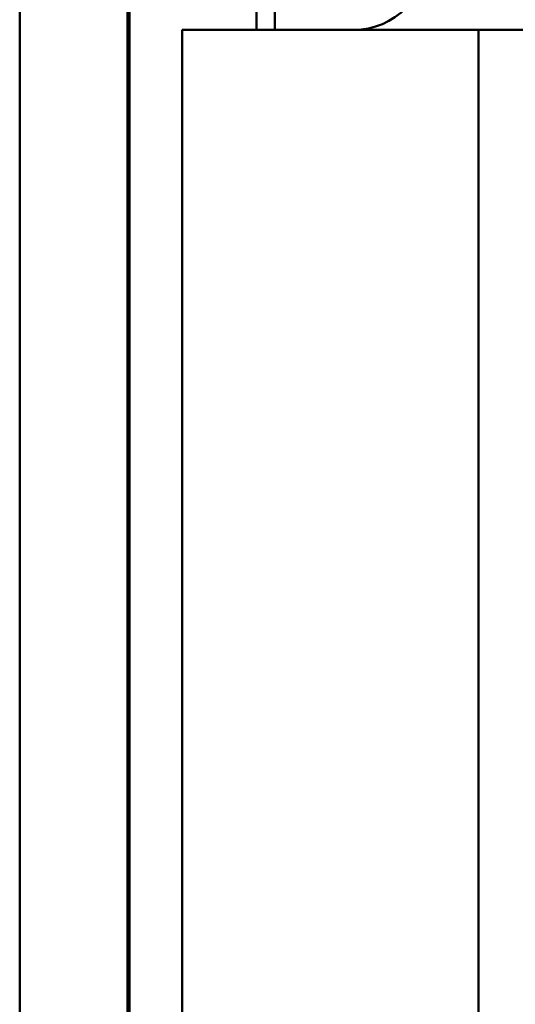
# Model space of a CAD drawing. Header units: inches. Extents: x 3.3 to 32.6, y -0.9 to 23.7.
# Tile 18 of 51: x 14.228 to 14.439, y 13.311 to 13.73. Entities that reach past the tile are written whole.
import ezdxf

# ---------------------------------------------------------------- set-up
doc = ezdxf.new("R2010")
doc.units = ezdxf.units.IN
doc.header["$MEASUREMENT"] = 0
doc.layers.add('Visible Edges(ANSI)', color=7, linetype='Continuous', lineweight=50)

msp = doc.modelspace()

# ---------------------------------------------------------------- linework, layer by layer
at = {"layer": 'Visible Edges(ANSI)'}
for p, q in [((14.22804, 10.699), (14.22804, 13.86135)), ((14.2738, 12.29654), (14.2738, 13.78135)), ((14.27467, 13.78048), (14.27467, 12.29741)), ((14.32864, 13.75291), (14.32864, 13.72536)), ((14.33652, 13.72536), (14.33652, 13.75291)), ((14.29715, 13.72536), (14.29715, 12.3474)), ((14.29715, 13.72536), (14.30502, 13.72536)), ((14.30502, 13.72536), (14.42313, 13.72536)), ((14.42313, 13.72536), (14.42313, 12.3474)), ((14.42313, 13.72536), (14.431, 13.72536)), ((14.431, 13.72536), (14.61211, 13.72536))]:
    msp.add_line(p, q, dxfattribs=at)
msp.add_arc((14.36998, 13.75685), 0.0315, 270, 0, dxfattribs=at)

doc.saveas('drawing.dxf')
